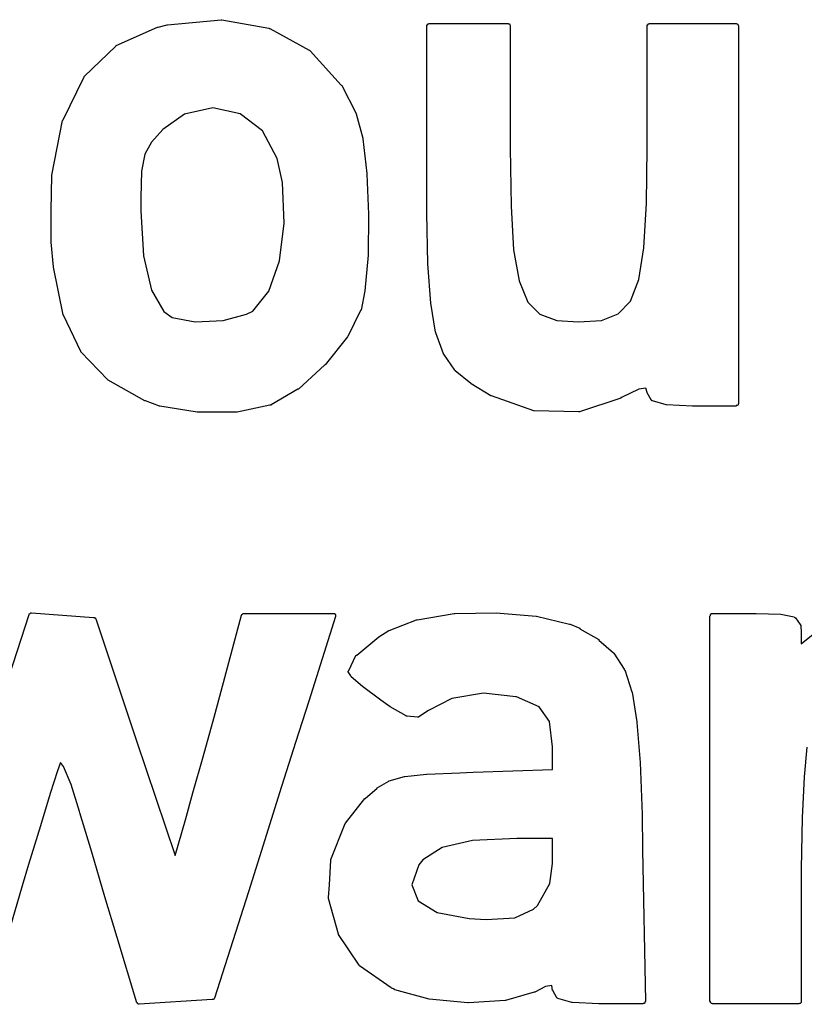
# Model space of a CAD drawing. Extents: x 85 to 363, y -189 to -115.
# Tile 30 of 38: x 318.18 to 319.85, y -184.99 to -182.9. Entities that reach past the tile are written whole.
import ezdxf

# ---------------------------------------------------------------- set-up
doc = ezdxf.new("R2010")
doc.units = 0
doc.header["$MEASUREMENT"] = 0
doc.layers.add('BLACK', color=7, linetype='CONTINUOUS')

msp = doc.modelspace()

# ---------------------------------------------------------------- linework, layer by layer
at = {"layer": 'Black'}
for p, q in [((318.494, -182.911), (318.608, -182.9)), ((318.608, -182.9), (318.609, -182.9)), ((318.608, -182.9), (318.608, -182.9)), ((318.609, -182.9), (318.709, -182.918)), ((318.385, -182.955), (318.473, -182.916)), ((318.473, -182.916), (318.474, -182.916)), ((318.474, -182.916), (318.493, -182.911)), ((318.474, -182.916), (318.474, -182.916)), ((318.493, -182.911), (318.494, -182.911)), ((318.494, -182.911), (318.494, -182.911)), ((318.709, -182.918), (318.71, -182.919)), ((318.71, -182.919), (318.711, -182.919)), ((318.711, -182.919), (318.795, -182.965)), ((319.045, -182.912), (319.045, -182.911)), ((319.045, -182.911), (319.046, -182.911)), ((319.045, -182.913), (319.045, -182.912)), ((319.045, -182.912), (319.045, -182.912)), ((319.045, -183.227), (319.045, -182.913)), ((319.045, -182.913), (319.045, -182.913)), ((319.045, -182.913), (319.045, -182.913)), ((319.046, -182.911), (319.046, -182.91)), ((319.046, -182.91), (319.046, -182.91)), ((319.046, -182.91), (319.047, -182.91)), ((319.046, -182.911), (319.046, -182.911)), ((319.047, -182.91), (319.047, -182.909)), ((319.047, -182.909), (319.047, -182.909)), ((319.047, -182.909), (319.048, -182.909)), ((319.048, -182.909), (319.048, -182.909)), ((319.048, -182.909), (319.049, -182.909)), ((319.049, -182.909), (319.049, -182.908)), ((319.049, -182.908), (319.049, -182.908)), ((319.049, -182.908), (319.05, -182.908)), ((319.05, -182.908), (319.217, -182.908)), ((319.217, -182.908), (319.218, -182.908)), ((319.217, -182.908), (319.217, -182.908)), ((319.218, -182.908), (319.218, -182.909)), ((319.218, -182.909), (319.219, -182.909)), ((319.219, -182.909), (319.219, -182.909)), ((319.219, -182.909), (319.22, -182.909)), ((319.22, -182.909), (319.22, -182.909)), ((319.22, -182.909), (319.22, -182.91)), ((319.22, -182.91), (319.22, -182.91)), ((319.22, -182.91), (319.221, -182.91)), ((319.221, -182.91), (319.221, -182.911)), ((319.221, -182.911), (319.221, -182.911)), ((319.221, -182.911), (319.221, -182.911)), ((319.221, -182.911), (319.222, -182.912)), ((319.222, -182.912), (319.222, -182.912)), ((319.222, -182.912), (319.222, -182.913)), ((319.222, -182.913), (319.222, -182.913)), ((319.222, -182.913), (319.222, -182.913)), ((319.222, -182.913), (319.222, -183.173)), ((319.513, -182.912), (319.513, -182.911)), ((319.513, -182.911), (319.513, -182.911)), ((319.513, -182.911), (319.514, -182.911)), ((319.513, -182.913), (319.513, -182.912)), ((319.513, -182.912), (319.513, -182.912)), ((319.513, -183.173), (319.513, -182.913)), ((319.513, -182.913), (319.513, -182.913)), ((319.513, -182.913), (319.513, -182.913)), ((319.514, -182.911), (319.514, -182.91)), ((319.514, -182.91), (319.514, -182.91)), ((319.514, -182.91), (319.515, -182.91)), ((319.515, -182.91), (319.515, -182.909)), ((319.515, -182.909), (319.515, -182.909)), ((319.515, -182.909), (319.516, -182.909)), ((319.516, -182.909), (319.516, -182.909)), ((319.516, -182.909), (319.517, -182.909)), ((319.517, -182.909), (319.517, -182.908)), ((319.517, -182.908), (319.517, -182.908)), ((319.517, -182.908), (319.518, -182.908)), ((319.518, -182.908), (319.702, -182.908)), ((319.702, -182.908), (319.702, -182.908)), ((319.702, -182.908), (319.702, -182.908)), ((319.702, -182.908), (319.703, -182.909)), ((319.703, -182.909), (319.703, -182.909)), ((319.703, -182.909), (319.704, -182.909)), ((319.704, -182.909), (319.704, -182.909)), ((319.704, -182.909), (319.704, -182.909)), ((319.704, -182.909), (319.705, -182.91)), ((319.705, -182.91), (319.705, -182.91)), ((319.705, -182.91), (319.705, -182.91)), ((319.705, -182.91), (319.706, -182.911)), ((319.706, -182.911), (319.706, -182.911)), ((319.706, -182.911), (319.706, -182.911)), ((319.706, -182.911), (319.706, -182.912)), ((319.706, -182.912), (319.706, -182.912)), ((319.706, -182.912), (319.707, -182.913)), ((319.707, -182.913), (319.707, -182.913)), ((319.707, -182.913), (319.707, -182.913)), ((319.707, -182.913), (319.707, -183.716)), ((318.317, -183.021), (318.384, -182.956)), ((318.384, -182.956), (318.385, -182.955)), ((318.384, -182.956), (318.384, -182.956)), ((318.384, -182.956), (318.384, -182.956)), ((318.384, -182.956), (318.384, -182.956)), ((318.385, -182.955), (318.385, -182.955)), ((318.385, -182.955), (318.385, -182.955)), ((318.795, -182.965), (318.796, -182.965)), ((318.796, -182.965), (318.797, -182.966)), ((318.797, -182.966), (318.863, -183.039)), ((318.272, -183.113), (318.316, -183.023)), ((318.316, -183.023), (318.317, -183.022)), ((318.317, -183.022), (318.317, -183.021)), ((318.863, -183.039), (318.863, -183.039)), ((318.863, -183.039), (318.864, -183.04)), ((318.864, -183.04), (318.895, -183.099)), ((318.59, -183.087), (318.53, -183.101)), ((318.648, -183.1), (318.59, -183.087)), ((318.53, -183.101), (318.484, -183.133)), ((318.696, -183.136), (318.648, -183.1)), ((318.895, -183.099), (318.895, -183.099)), ((318.895, -183.099), (318.895, -183.1)), ((318.895, -183.1), (318.909, -183.152)), ((318.248, -183.23), (318.271, -183.114)), ((318.271, -183.114), (318.272, -183.113)), ((318.271, -183.114), (318.271, -183.114)), ((318.484, -183.133), (318.46, -183.16)), ((318.727, -183.195), (318.696, -183.136)), ((318.909, -183.152), (318.909, -183.152)), ((318.909, -183.152), (318.909, -183.153)), ((318.909, -183.153), (318.917, -183.227)), ((318.46, -183.16), (318.446, -183.186)), ((319.222, -183.173), (319.224, -183.296)), ((319.511, -183.29), (319.513, -183.173)), ((318.446, -183.186), (318.439, -183.222)), ((318.738, -183.246), (318.727, -183.195)), ((318.247, -183.306), (318.248, -183.231)), ((318.248, -183.231), (318.248, -183.23)), ((318.248, -183.23), (318.248, -183.23)), ((318.439, -183.222), (318.437, -183.278)), ((318.917, -183.227), (318.917, -183.227)), ((318.917, -183.227), (318.917, -183.228)), ((318.917, -183.228), (318.921, -183.313)), ((319.045, -183.311), (319.045, -183.227)), ((319.045, -183.227), (319.045, -183.227)), ((319.045, -183.227), (319.045, -183.227)), ((318.742, -183.332), (318.738, -183.246)), ((318.437, -183.278), (318.437, -183.306)), ((319.224, -183.296), (319.229, -183.389)), ((319.506, -183.385), (319.511, -183.29)), ((318.247, -183.372), (318.247, -183.306)), ((318.437, -183.306), (318.443, -183.402)), ((318.921, -183.314), (318.92, -183.4)), ((318.921, -183.313), (318.921, -183.313)), ((318.921, -183.313), (318.921, -183.314)), ((319.047, -183.419), (319.045, -183.311)), ((319.045, -183.311), (319.045, -183.311)), ((319.045, -183.311), (319.045, -183.311)), ((318.732, -183.412), (318.742, -183.332)), ((318.247, -183.373), (318.247, -183.372)), ((318.247, -183.372), (318.247, -183.372)), ((318.252, -183.425), (318.247, -183.373)), ((318.443, -183.402), (318.46, -183.475)), ((318.92, -183.4), (318.913, -183.476)), ((318.92, -183.4), (318.92, -183.4)), ((318.92, -183.4), (318.92, -183.4)), ((319.229, -183.389), (319.241, -183.455)), ((319.495, -183.452), (319.506, -183.385)), ((318.252, -183.426), (318.252, -183.425)), ((318.272, -183.527), (318.252, -183.426)), ((318.252, -183.426), (318.252, -183.426)), ((318.709, -183.477), (318.732, -183.412)), ((319.053, -183.502), (319.047, -183.419)), ((319.047, -183.419), (319.047, -183.419)), ((319.047, -183.419), (319.047, -183.419)), ((319.241, -183.455), (319.259, -183.5)), ((319.477, -183.498), (319.495, -183.452)), ((318.46, -183.475), (318.486, -183.52)), ((318.675, -183.519), (318.709, -183.477)), ((318.913, -183.476), (318.905, -183.517)), ((318.913, -183.476), (318.913, -183.476)), ((318.913, -183.476), (318.913, -183.476)), ((319.063, -183.564), (319.053, -183.502)), ((319.053, -183.502), (319.053, -183.502)), ((319.053, -183.502), (319.053, -183.502)), ((319.259, -183.5), (319.285, -183.526)), ((319.451, -183.525), (319.477, -183.498)), ((318.272, -183.528), (318.272, -183.527)), ((318.273, -183.528), (318.272, -183.528)), ((318.31, -183.605), (318.273, -183.528)), ((318.486, -183.52), (318.504, -183.533)), ((318.612, -183.539), (318.662, -183.526)), ((318.662, -183.526), (318.675, -183.519)), ((318.904, -183.518), (318.877, -183.573)), ((318.905, -183.517), (318.904, -183.517)), ((318.904, -183.517), (318.904, -183.518)), ((319.285, -183.526), (319.321, -183.539)), ((319.416, -183.539), (319.451, -183.525)), ((318.504, -183.533), (318.553, -183.542)), ((318.553, -183.542), (318.612, -183.539)), ((319.321, -183.539), (319.367, -183.542)), ((319.367, -183.542), (319.416, -183.539)), ((319.064, -183.564), (319.063, -183.564)), ((319.064, -183.565), (319.064, -183.564)), ((319.08, -183.61), (319.064, -183.565)), ((318.876, -183.574), (318.829, -183.633)), ((318.877, -183.573), (318.876, -183.574)), ((318.877, -183.573), (318.877, -183.573)), ((318.31, -183.606), (318.31, -183.605)), ((318.367, -183.665), (318.31, -183.606)), ((318.31, -183.606), (318.31, -183.606)), ((319.08, -183.611), (319.08, -183.61)), ((319.081, -183.611), (319.08, -183.611)), ((319.104, -183.645), (319.081, -183.611)), ((318.828, -183.633), (318.772, -183.685)), ((318.829, -183.633), (318.828, -183.633)), ((318.829, -183.633), (318.829, -183.633)), ((319.105, -183.646), (319.104, -183.645)), ((319.138, -183.673), (319.105, -183.646)), ((319.105, -183.646), (319.105, -183.646)), ((318.368, -183.666), (318.367, -183.665)), ((318.367, -183.665), (318.367, -183.665)), ((318.446, -183.71), (318.368, -183.666)), ((319.139, -183.674), (319.138, -183.673)), ((319.138, -183.673), (319.138, -183.673)), ((319.181, -183.699), (319.139, -183.674)), ((318.771, -183.685), (318.714, -183.718)), ((318.772, -183.685), (318.771, -183.685)), ((318.771, -183.685), (318.771, -183.685)), ((319.495, -183.685), (319.458, -183.703)), ((319.51, -183.683), (319.495, -183.685)), ((319.513, -183.692), (319.51, -183.683)), ((319.513, -183.693), (319.513, -183.692)), ((319.513, -183.692), (319.513, -183.692)), ((319.521, -183.708), (319.513, -183.693)), ((318.447, -183.71), (318.446, -183.71)), ((318.446, -183.71), (318.446, -183.71)), ((318.477, -183.721), (318.447, -183.71)), ((318.711, -183.719), (318.642, -183.734)), ((318.712, -183.719), (318.711, -183.719)), ((318.714, -183.719), (318.712, -183.719)), ((318.712, -183.719), (318.712, -183.719)), ((318.714, -183.718), (318.714, -183.718)), ((318.714, -183.718), (318.714, -183.719)), ((319.182, -183.699), (319.181, -183.699)), ((319.272, -183.731), (319.182, -183.699)), ((319.182, -183.699), (319.182, -183.699)), ((319.457, -183.704), (319.369, -183.733)), ((319.458, -183.703), (319.457, -183.703)), ((319.457, -183.703), (319.457, -183.704)), ((319.522, -183.708), (319.521, -183.708)), ((319.522, -183.709), (319.522, -183.708)), ((319.522, -183.708), (319.522, -183.708)), ((319.523, -183.709), (319.522, -183.709)), ((319.522, -183.709), (319.522, -183.709)), ((319.523, -183.71), (319.523, -183.709)), ((319.523, -183.709), (319.523, -183.709)), ((319.524, -183.71), (319.523, -183.71)), ((319.553, -183.718), (319.524, -183.71)), ((319.524, -183.71), (319.524, -183.71)), ((319.524, -183.71), (319.524, -183.71)), ((319.554, -183.718), (319.553, -183.718)), ((319.609, -183.721), (319.554, -183.718)), ((319.554, -183.718), (319.554, -183.718)), ((319.705, -183.719), (319.704, -183.72)), ((319.706, -183.718), (319.705, -183.719)), ((319.705, -183.719), (319.705, -183.719)), ((319.705, -183.719), (319.705, -183.719)), ((319.707, -183.716), (319.706, -183.717)), ((319.706, -183.717), (319.706, -183.717)), ((319.706, -183.717), (319.706, -183.718)), ((319.706, -183.718), (319.706, -183.718)), ((319.706, -183.718), (319.706, -183.718)), ((319.707, -183.716), (319.707, -183.716)), ((319.707, -183.716), (319.707, -183.716)), ((318.478, -183.721), (318.477, -183.721)), ((318.557, -183.734), (318.478, -183.721)), ((318.478, -183.721), (318.478, -183.721)), ((318.558, -183.734), (318.557, -183.734)), ((318.557, -183.734), (318.557, -183.734)), ((318.641, -183.734), (318.558, -183.734)), ((318.642, -183.734), (318.641, -183.734)), ((318.641, -183.734), (318.641, -183.734)), ((319.273, -183.731), (319.272, -183.731)), ((319.367, -183.733), (319.273, -183.731)), ((319.273, -183.731), (319.273, -183.731)), ((319.368, -183.733), (319.367, -183.733)), ((319.369, -183.733), (319.368, -183.733)), ((319.61, -183.721), (319.609, -183.721)), ((319.702, -183.721), (319.61, -183.721)), ((319.61, -183.721), (319.61, -183.721)), ((319.703, -183.72), (319.702, -183.72)), ((319.702, -183.72), (319.702, -183.72)), ((319.702, -183.72), (319.702, -183.721)), ((319.704, -183.72), (319.703, -183.72)), ((319.703, -183.72), (319.703, -183.72)), ((319.704, -183.72), (319.704, -183.72)), ((319.704, -183.72), (319.704, -183.72)), ((318.114, -184.428), (318.2, -184.164)), ((318.2, -184.163), (318.201, -184.162)), ((318.2, -184.164), (318.2, -184.163)), ((318.201, -184.162), (318.201, -184.162)), ((318.201, -184.162), (318.201, -184.162)), ((318.201, -184.162), (318.202, -184.162)), ((318.202, -184.162), (318.202, -184.161)), ((318.202, -184.161), (318.202, -184.161)), ((318.202, -184.161), (318.202, -184.161)), ((318.202, -184.161), (318.203, -184.161)), ((318.203, -184.161), (318.204, -184.16)), ((318.204, -184.16), (318.204, -184.16)), ((318.204, -184.16), (318.204, -184.16)), ((318.204, -184.16), (318.205, -184.16)), ((318.205, -184.16), (318.205, -184.16)), ((318.205, -184.16), (318.271, -184.165)), ((318.271, -184.165), (318.337, -184.17)), ((318.337, -184.17), (318.338, -184.17)), ((318.338, -184.17), (318.338, -184.17)), ((318.338, -184.17), (318.339, -184.17)), ((318.339, -184.17), (318.339, -184.171)), ((318.339, -184.171), (318.339, -184.171)), ((318.339, -184.171), (318.34, -184.171)), ((318.34, -184.171), (318.34, -184.171)), ((318.34, -184.171), (318.341, -184.171)), ((318.341, -184.171), (318.341, -184.172)), ((318.341, -184.172), (318.341, -184.172)), ((318.341, -184.172), (318.341, -184.172)), ((318.341, -184.172), (318.342, -184.173)), ((318.342, -184.173), (318.342, -184.173)), ((318.342, -184.173), (318.342, -184.173)), ((318.342, -184.173), (318.428, -184.432)), ((318.605, -184.337), (318.651, -184.165)), ((318.651, -184.165), (318.652, -184.165)), ((318.652, -184.164), (318.653, -184.163)), ((318.652, -184.165), (318.652, -184.164)), ((318.652, -184.164), (318.652, -184.164)), ((318.652, -184.164), (318.652, -184.164)), ((318.653, -184.163), (318.654, -184.162)), ((318.653, -184.163), (318.653, -184.163)), ((318.653, -184.163), (318.653, -184.163)), ((318.653, -184.163), (318.653, -184.163)), ((318.654, -184.162), (318.655, -184.162)), ((318.655, -184.162), (318.655, -184.162)), ((318.655, -184.162), (318.655, -184.162)), ((318.655, -184.162), (318.656, -184.162)), ((318.656, -184.162), (318.656, -184.162)), ((318.656, -184.162), (318.846, -184.162)), ((318.851, -184.168), (318.794, -184.348)), ((318.846, -184.162), (318.847, -184.162)), ((318.847, -184.162), (318.847, -184.162)), ((318.847, -184.162), (318.847, -184.162)), ((318.847, -184.162), (318.848, -184.162)), ((318.848, -184.162), (318.848, -184.162)), ((318.848, -184.162), (318.849, -184.162)), ((318.849, -184.162), (318.849, -184.163)), ((318.849, -184.163), (318.849, -184.163)), ((318.849, -184.163), (318.85, -184.163)), ((318.85, -184.163), (318.85, -184.163)), ((318.85, -184.163), (318.85, -184.164)), ((318.85, -184.164), (318.851, -184.164)), ((318.851, -184.164), (318.851, -184.165)), ((318.851, -184.165), (318.851, -184.165)), ((318.851, -184.165), (318.851, -184.165)), ((318.851, -184.165), (318.851, -184.166)), ((318.851, -184.166), (318.851, -184.166)), ((318.851, -184.166), (318.851, -184.166)), ((318.851, -184.166), (318.851, -184.167)), ((318.851, -184.167), (318.851, -184.168)), ((318.851, -184.168), (318.851, -184.168)), ((318.851, -184.168), (318.851, -184.168)), ((318.965, -184.198), (319.023, -184.175)), ((319.023, -184.175), (319.024, -184.175)), ((319.024, -184.175), (319.103, -184.162)), ((319.024, -184.175), (319.024, -184.175)), ((319.103, -184.162), (319.104, -184.162)), ((319.104, -184.162), (319.192, -184.16)), ((319.104, -184.162), (319.104, -184.162)), ((319.192, -184.16), (319.192, -184.16)), ((319.192, -184.16), (319.277, -184.167)), ((319.192, -184.16), (319.192, -184.16)), ((319.277, -184.167), (319.278, -184.167)), ((319.278, -184.167), (319.278, -184.167)), ((319.278, -184.167), (319.348, -184.184)), ((319.646, -184.167), (319.647, -184.166)), ((319.646, -184.986), (319.646, -184.167)), ((319.647, -184.164), (319.648, -184.163)), ((319.647, -184.165), (319.647, -184.164)), ((319.647, -184.164), (319.647, -184.164)), ((319.647, -184.166), (319.647, -184.165)), ((319.647, -184.165), (319.647, -184.165)), ((319.647, -184.165), (319.647, -184.165)), ((319.647, -184.166), (319.647, -184.166)), ((319.648, -184.163), (319.648, -184.163)), ((319.648, -184.163), (319.648, -184.163)), ((319.648, -184.163), (319.649, -184.163)), ((319.649, -184.163), (319.649, -184.162)), ((319.649, -184.162), (319.649, -184.162)), ((319.649, -184.162), (319.65, -184.162)), ((319.65, -184.162), (319.65, -184.162)), ((319.65, -184.162), (319.651, -184.162)), ((319.651, -184.162), (319.651, -184.162)), ((319.651, -184.162), (319.651, -184.162)), ((319.651, -184.162), (319.743, -184.162)), ((319.743, -184.162), (319.743, -184.162)), ((319.743, -184.162), (319.744, -184.162)), ((319.744, -184.162), (319.797, -184.163)), ((319.797, -184.163), (319.797, -184.163)), ((319.797, -184.163), (319.797, -184.163)), ((319.797, -184.163), (319.825, -184.169)), ((319.825, -184.169), (319.825, -184.169)), ((319.825, -184.169), (319.825, -184.169)), ((319.825, -184.169), (319.826, -184.17)), ((319.826, -184.17), (319.827, -184.17)), ((319.827, -184.17), (319.827, -184.17)), ((319.827, -184.17), (319.827, -184.17)), ((319.827, -184.17), (319.827, -184.171)), ((319.827, -184.171), (319.828, -184.171)), ((319.828, -184.171), (319.828, -184.171)), ((319.828, -184.171), (319.828, -184.171)), ((319.828, -184.171), (319.838, -184.185)), ((318.943, -184.211), (318.964, -184.198)), ((318.964, -184.198), (318.964, -184.198)), ((318.964, -184.198), (318.965, -184.198)), ((319.348, -184.184), (319.349, -184.184)), ((319.349, -184.184), (319.349, -184.184)), ((319.349, -184.184), (319.37, -184.193)), ((319.37, -184.193), (319.37, -184.193)), ((319.37, -184.193), (319.37, -184.194)), ((319.37, -184.194), (319.41, -184.217)), ((319.838, -184.185), (319.838, -184.186)), ((319.838, -184.186), (319.839, -184.186)), ((319.839, -184.186), (319.839, -184.186)), ((319.839, -184.186), (319.839, -184.187)), ((319.839, -184.187), (319.839, -184.187)), ((319.839, -184.187), (319.839, -184.188)), ((319.839, -184.188), (319.84, -184.201)), ((319.84, -184.226), (319.876, -184.197)), ((318.896, -184.25), (318.943, -184.211)), ((318.943, -184.211), (318.943, -184.211)), ((318.943, -184.211), (318.943, -184.211)), ((319.41, -184.217), (319.41, -184.218)), ((319.41, -184.218), (319.41, -184.218)), ((319.41, -184.218), (319.441, -184.245)), ((319.84, -184.201), (319.84, -184.201)), ((319.84, -184.201), (319.84, -184.201)), ((319.84, -184.201), (319.84, -184.226)), ((318.879, -184.283), (318.894, -184.251)), ((318.894, -184.251), (318.895, -184.251)), ((318.895, -184.251), (318.895, -184.25)), ((318.895, -184.25), (318.896, -184.25)), ((318.895, -184.251), (318.895, -184.251)), ((318.896, -184.25), (318.896, -184.25)), ((318.896, -184.25), (318.896, -184.25)), ((319.441, -184.245), (319.441, -184.245)), ((319.441, -184.245), (319.442, -184.246)), ((319.442, -184.246), (319.464, -184.28)), ((318.878, -184.284), (318.879, -184.283)), ((318.878, -184.285), (318.878, -184.284)), ((319.464, -184.28), (319.464, -184.281)), ((319.464, -184.281), (319.465, -184.281)), ((319.465, -184.281), (319.48, -184.328)), ((318.878, -184.286), (318.878, -184.285)), ((318.878, -184.285), (318.878, -184.285)), ((318.878, -184.285), (318.878, -184.285)), ((318.878, -184.287), (318.878, -184.286)), ((318.879, -184.287), (318.878, -184.287)), ((318.878, -184.287), (318.878, -184.287)), ((318.878, -184.287), (318.878, -184.287)), ((318.879, -184.288), (318.879, -184.287)), ((318.883, -184.294), (318.879, -184.288)), ((318.883, -184.295), (318.883, -184.294)), ((318.884, -184.296), (318.883, -184.295)), ((318.908, -184.317), (318.884, -184.296)), ((318.947, -184.346), (318.908, -184.317)), ((318.908, -184.317), (318.908, -184.317)), ((318.908, -184.317), (318.908, -184.317)), ((318.593, -184.382), (318.605, -184.337)), ((318.605, -184.337), (318.605, -184.337)), ((318.967, -184.36), (318.947, -184.346)), ((318.947, -184.346), (318.947, -184.346)), ((318.947, -184.346), (318.947, -184.346)), ((319.098, -184.342), (319.048, -184.368)), ((319.165, -184.331), (319.098, -184.342)), ((319.234, -184.339), (319.165, -184.331)), ((319.235, -184.339), (319.234, -184.339)), ((319.283, -184.36), (319.235, -184.339)), ((319.48, -184.328), (319.48, -184.328)), ((319.48, -184.328), (319.481, -184.329)), ((319.481, -184.329), (319.491, -184.392)), ((318.794, -184.348), (318.766, -184.436)), ((318.794, -184.348), (318.794, -184.348)), ((319.001, -184.379), (318.967, -184.36)), ((318.967, -184.36), (318.967, -184.36)), ((318.967, -184.36), (318.967, -184.36)), ((319.305, -184.391), (319.283, -184.36)), ((318.57, -184.466), (318.593, -184.382)), ((318.593, -184.382), (318.593, -184.382)), ((319.001, -184.38), (319.001, -184.379)), ((319.001, -184.379), (319.001, -184.379)), ((319.002, -184.38), (319.001, -184.38)), ((319.003, -184.38), (319.002, -184.38)), ((319.025, -184.382), (319.003, -184.38)), ((319.003, -184.38), (319.003, -184.38)), ((319.003, -184.38), (319.003, -184.38)), ((319.026, -184.382), (319.025, -184.382)), ((319.027, -184.382), (319.026, -184.382)), ((319.028, -184.381), (319.027, -184.382)), ((319.027, -184.382), (319.027, -184.382)), ((319.027, -184.382), (319.027, -184.382)), ((319.048, -184.368), (319.028, -184.381)), ((319.028, -184.381), (319.028, -184.381)), ((319.312, -184.445), (319.305, -184.391)), ((319.491, -184.392), (319.491, -184.392)), ((319.491, -184.392), (319.491, -184.393)), ((319.491, -184.393), (319.498, -184.478)), ((318.428, -184.432), (318.428, -184.432)), ((318.428, -184.432), (318.51, -184.676)), ((318.766, -184.436), (318.732, -184.543)), ((318.766, -184.436), (318.766, -184.436)), ((318.766, -184.436), (318.766, -184.436)), ((319.312, -184.493), (319.312, -184.445)), ((319.852, -184.446), (319.846, -184.509)), ((318.548, -184.543), (318.57, -184.466)), ((318.267, -184.478), (318.26, -184.496)), ((318.273, -184.487), (318.267, -184.478)), ((318.289, -184.525), (318.273, -184.487)), ((319.143, -184.499), (319.312, -184.493)), ((319.498, -184.478), (319.498, -184.478)), ((319.498, -184.478), (319.498, -184.478)), ((319.498, -184.478), (319.502, -184.589)), ((318.26, -184.496), (318.245, -184.544)), ((318.965, -184.517), (318.997, -184.508)), ((318.997, -184.508), (318.997, -184.508)), ((318.997, -184.508), (318.998, -184.508)), ((318.998, -184.508), (319.044, -184.503)), ((319.044, -184.503), (319.045, -184.503)), ((319.045, -184.503), (319.115, -184.5)), ((319.045, -184.503), (319.045, -184.503)), ((319.115, -184.5), (319.143, -184.499)), ((319.115, -184.5), (319.115, -184.5)), ((319.115, -184.5), (319.115, -184.5)), ((319.143, -184.499), (319.143, -184.499)), ((319.143, -184.499), (319.143, -184.499)), ((319.846, -184.509), (319.842, -184.596)), ((318.307, -184.582), (318.289, -184.525)), ((318.914, -184.555), (318.939, -184.533)), ((318.939, -184.532), (318.964, -184.518)), ((318.939, -184.533), (318.939, -184.532)), ((318.939, -184.532), (318.939, -184.532)), ((318.964, -184.518), (318.964, -184.517)), ((318.964, -184.517), (318.965, -184.517)), ((318.245, -184.544), (318.224, -184.613)), ((318.532, -184.6), (318.548, -184.543)), ((318.732, -184.543), (318.697, -184.654)), ((318.732, -184.543), (318.732, -184.543)), ((318.872, -184.607), (318.913, -184.555)), ((318.913, -184.555), (318.913, -184.555)), ((318.913, -184.555), (318.914, -184.555)), ((318.308, -184.585), (318.307, -184.582)), ((318.333, -184.669), (318.308, -184.585)), ((318.308, -184.585), (318.308, -184.585)), ((318.308, -184.585), (318.308, -184.585)), ((319.502, -184.589), (319.502, -184.589)), ((319.502, -184.589), (319.502, -184.589)), ((319.502, -184.589), (319.503, -184.664)), ((319.842, -184.596), (319.84, -184.704)), ((318.224, -184.613), (318.199, -184.695)), ((318.51, -184.676), (318.532, -184.6)), ((318.841, -184.684), (318.871, -184.608)), ((318.871, -184.608), (318.872, -184.608)), ((318.872, -184.608), (318.872, -184.607)), ((318.697, -184.654), (318.666, -184.753)), ((318.697, -184.654), (318.697, -184.654)), ((319.077, -184.659), (319.036, -184.685)), ((319.142, -184.644), (319.077, -184.659)), ((319.236, -184.64), (319.142, -184.644)), ((319.312, -184.64), (319.236, -184.64)), ((319.312, -184.693), (319.312, -184.64)), ((318.361, -184.764), (318.333, -184.669)), ((318.333, -184.669), (318.333, -184.669)), ((318.333, -184.669), (318.333, -184.669)), ((319.503, -184.664), (319.503, -184.664)), ((319.503, -184.664), (319.503, -184.664)), ((319.503, -184.664), (319.509, -184.985)), ((318.199, -184.695), (318.185, -184.74)), ((318.199, -184.695), (318.199, -184.695)), ((318.838, -184.738), (318.841, -184.686)), ((318.841, -184.685), (318.841, -184.684)), ((318.841, -184.686), (318.841, -184.685)), ((319.028, -184.696), (319.013, -184.738)), ((319.036, -184.685), (319.028, -184.696)), ((319.306, -184.735), (319.312, -184.693)), ((319.84, -184.704), (319.84, -184.719)), ((319.84, -184.719), (319.84, -184.986)), ((318.185, -184.74), (318.113, -184.987)), ((318.836, -184.765), (318.838, -184.738)), ((319.013, -184.738), (319.026, -184.772)), ((319.28, -184.782), (319.306, -184.735)), ((318.387, -184.85), (318.361, -184.764)), ((318.361, -184.764), (318.361, -184.764)), ((318.361, -184.764), (318.361, -184.764)), ((318.666, -184.753), (318.594, -184.979)), ((318.666, -184.753), (318.666, -184.753)), ((318.836, -184.766), (318.836, -184.765)), ((318.836, -184.767), (318.836, -184.766)), ((318.857, -184.843), (318.836, -184.767)), ((319.026, -184.772), (319.067, -184.797)), ((319.271, -184.79), (319.28, -184.782)), ((319.067, -184.797), (319.135, -184.81)), ((319.232, -184.808), (319.271, -184.79)), ((319.135, -184.81), (319.171, -184.812)), ((319.171, -184.812), (319.232, -184.808)), ((318.857, -184.844), (318.857, -184.843)), ((318.857, -184.843), (318.857, -184.843)), ((318.901, -184.909), (318.857, -184.844)), ((318.429, -184.989), (318.387, -184.85)), ((318.387, -184.85), (318.387, -184.85)), ((318.387, -184.85), (318.387, -184.85)), ((318.902, -184.91), (318.901, -184.909)), ((318.901, -184.909), (318.901, -184.909)), ((318.901, -184.909), (318.901, -184.909)), ((318.969, -184.957), (318.902, -184.91)), ((318.902, -184.91), (318.902, -184.91)), ((318.902, -184.91), (318.902, -184.91)), ((318.902, -184.91), (318.902, -184.91)), ((319.31, -184.952), (319.297, -184.954)), ((319.312, -184.963), (319.31, -184.952)), ((318.97, -184.958), (318.969, -184.957)), ((318.969, -184.957), (318.969, -184.957)), ((318.976, -184.96), (318.97, -184.958)), ((318.976, -184.961), (318.976, -184.96)), ((318.977, -184.961), (318.976, -184.961)), ((319.05, -184.981), (318.977, -184.961)), ((319.273, -184.966), (319.212, -184.984)), ((319.274, -184.966), (319.273, -184.966)), ((319.273, -184.966), (319.273, -184.966)), ((319.297, -184.954), (319.274, -184.966)), ((319.313, -184.963), (319.312, -184.963)), ((319.313, -184.964), (319.313, -184.963)), ((319.32, -184.977), (319.313, -184.964)), ((318.43, -184.989), (318.429, -184.989)), ((318.43, -184.99), (318.43, -184.989)), ((318.431, -184.991), (318.43, -184.99)), ((318.43, -184.99), (318.43, -184.99)), ((318.43, -184.99), (318.43, -184.99)), ((318.432, -184.992), (318.431, -184.991)), ((318.431, -184.991), (318.431, -184.991)), ((318.431, -184.991), (318.431, -184.991)), ((318.431, -184.991), (318.431, -184.991)), ((318.433, -184.992), (318.432, -184.992)), ((318.434, -184.992), (318.433, -184.992)), ((318.433, -184.992), (318.433, -184.992)), ((318.433, -184.992), (318.433, -184.992)), ((318.589, -184.982), (318.434, -184.992)), ((318.434, -184.992), (318.434, -184.992)), ((318.59, -184.982), (318.589, -184.982)), ((318.591, -184.982), (318.59, -184.982)), ((318.59, -184.982), (318.59, -184.982)), ((318.592, -184.981), (318.591, -184.982)), ((318.591, -184.982), (318.591, -184.982)), ((318.591, -184.982), (318.591, -184.982)), ((318.593, -184.981), (318.592, -184.981)), ((318.592, -184.981), (318.592, -184.981)), ((318.594, -184.979), (318.593, -184.98)), ((318.593, -184.98), (318.593, -184.98)), ((318.593, -184.98), (318.593, -184.98)), ((318.593, -184.98), (318.593, -184.981)), ((318.594, -184.979), (318.594, -184.979)), ((318.594, -184.979), (318.594, -184.979)), ((319.132, -184.989), (319.05, -184.981)), ((319.05, -184.981), (319.05, -184.981)), ((319.05, -184.981), (319.05, -184.981)), ((319.133, -184.989), (319.132, -184.989)), ((319.211, -184.984), (319.133, -184.989)), ((319.133, -184.989), (319.133, -184.989)), ((319.212, -184.984), (319.211, -184.984)), ((319.212, -184.984), (319.212, -184.984)), ((319.321, -184.978), (319.32, -184.977)), ((319.322, -184.979), (319.321, -184.978)), ((319.321, -184.978), (319.321, -184.978)), ((319.321, -184.978), (319.321, -184.978)), ((319.323, -184.98), (319.322, -184.979)), ((319.322, -184.979), (319.322, -184.979)), ((319.322, -184.979), (319.322, -184.979)), ((319.322, -184.979), (319.322, -184.979)), ((319.353, -184.988), (319.323, -184.98)), ((319.323, -184.98), (319.323, -184.98)), ((319.323, -184.98), (319.323, -184.98)), ((319.354, -184.988), (319.353, -184.988)), ((319.353, -184.988), (319.353, -184.988)), ((319.41, -184.991), (319.354, -184.988)), ((319.504, -184.991), (319.41, -184.991)), ((319.41, -184.991), (319.41, -184.991)), ((319.41, -184.991), (319.41, -184.991)), ((319.505, -184.99), (319.504, -184.99)), ((319.504, -184.99), (319.504, -184.991)), ((319.506, -184.99), (319.505, -184.99)), ((319.505, -184.99), (319.505, -184.99)), ((319.505, -184.99), (319.505, -184.99)), ((319.507, -184.99), (319.506, -184.99)), ((319.506, -184.99), (319.506, -184.99)), ((319.508, -184.989), (319.507, -184.989)), ((319.507, -184.989), (319.507, -184.989)), ((319.507, -184.989), (319.507, -184.99)), ((319.509, -184.986), (319.508, -184.987)), ((319.508, -184.987), (319.508, -184.987)), ((319.508, -184.987), (319.508, -184.988)), ((319.508, -184.988), (319.508, -184.988)), ((319.508, -184.988), (319.508, -184.988)), ((319.508, -184.988), (319.508, -184.989)), ((319.509, -184.985), (319.509, -184.986)), ((319.509, -184.986), (319.509, -184.986)), ((319.647, -184.986), (319.646, -184.986)), ((319.647, -184.987), (319.647, -184.986)), ((319.647, -184.986), (319.647, -184.986)), ((319.647, -184.988), (319.647, -184.987)), ((319.647, -184.987), (319.647, -184.987)), ((319.648, -184.989), (319.647, -184.988)), ((319.647, -184.988), (319.647, -184.988)), ((319.647, -184.988), (319.647, -184.988)), ((319.649, -184.99), (319.648, -184.989)), ((319.648, -184.989), (319.648, -184.989)), ((319.648, -184.989), (319.648, -184.989)), ((319.65, -184.99), (319.649, -184.99)), ((319.649, -184.99), (319.649, -184.99)), ((319.649, -184.99), (319.649, -184.99)), ((319.651, -184.99), (319.65, -184.99)), ((319.65, -184.99), (319.65, -184.99)), ((319.651, -184.991), (319.651, -184.99)), ((319.651, -184.99), (319.651, -184.99)), ((319.835, -184.991), (319.651, -184.991)), ((319.836, -184.99), (319.835, -184.991)), ((319.837, -184.99), (319.836, -184.99)), ((319.836, -184.99), (319.836, -184.99)), ((319.838, -184.99), (319.837, -184.99)), ((319.837, -184.99), (319.837, -184.99)), ((319.837, -184.99), (319.837, -184.99)), ((319.839, -184.989), (319.838, -184.99)), ((319.838, -184.99), (319.838, -184.99)), ((319.84, -184.988), (319.839, -184.988)), ((319.839, -184.988), (319.839, -184.989)), ((319.839, -184.989), (319.839, -184.989)), ((319.839, -184.989), (319.839, -184.989)), ((319.84, -184.986), (319.84, -184.986)), ((319.84, -184.986), (319.84, -184.986)), ((319.84, -184.986), (319.84, -184.987)), ((319.84, -184.987), (319.84, -184.987)), ((319.84, -184.987), (319.84, -184.988)), ((319.84, -184.988), (319.84, -184.988))]:
    msp.add_line(p, q, dxfattribs=at)

doc.saveas('drawing.dxf')
